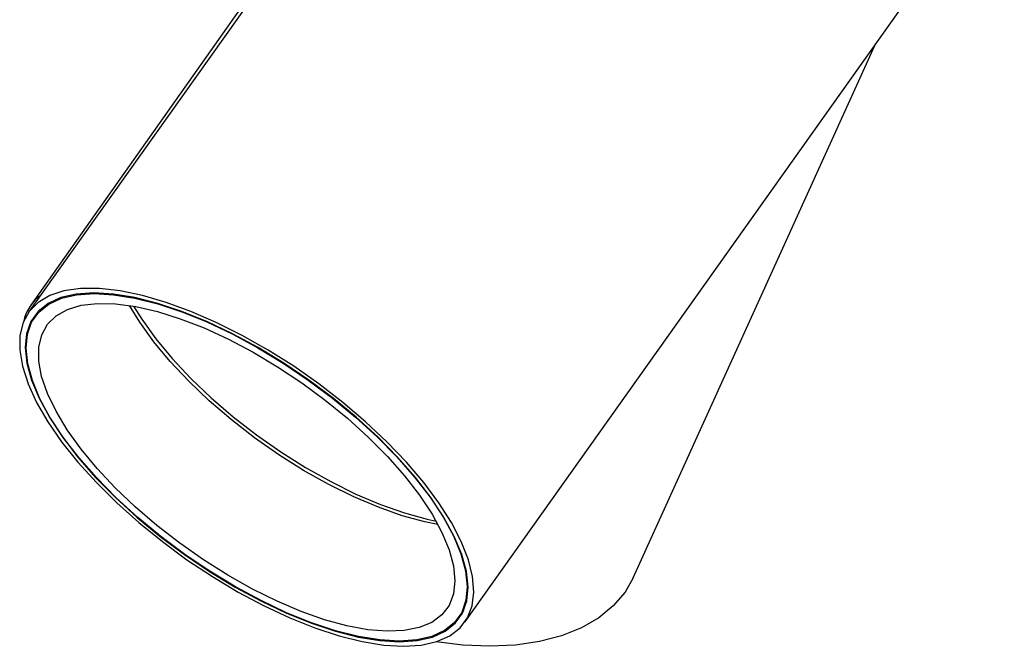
# Model space of a CAD drawing. Header units: millimetres. Extents: x 400 to 959, y 388 to 588.
# Tile 7 of 8: x 939 to 959, y 388 to 401. Entities that reach past the tile are written whole.
import ezdxf

# ---------------------------------------------------------------- set-up
doc = ezdxf.new("R2010")
doc.units = ezdxf.units.MM

msp = doc.modelspace()

# ---------------------------------------------------------------- linework, layer by layer
at = {"color": 7, "linetype": 'Continuous', "lineweight": 25}
for p, q in [((949.721, 410.401), (938.989, 395.301)), ((947.005, 406.739), (939.036, 395.446)), ((947.956, 388.929), (959.046, 404.534)), ((951.416, 389.842), (956.385, 400.789)), ((939.23, 395.363), (939.12, 395.208)), ((947.825, 389.021), (947.936, 389.176))]:
    msp.add_line(p, q, dxfattribs=at)
at = {"color": 7, "linetype": 'Continuous', "lineweight": 25, "flags": 128}
for points in [[(946.698, 388.434), (947.062, 388.458), (947.379, 388.53), (947.646, 388.648), (947.858, 388.812), (948.012, 389.019), (948.108, 389.266), (948.143, 389.55), (948.117, 389.867), (948.031, 390.214), (947.885, 390.586), (947.682, 390.977), (947.424, 391.384), (947.114, 391.8), (946.757, 392.22), (946.357, 392.638), (945.919, 393.05), (945.45, 393.45), (944.955, 393.832), (944.44, 394.192), (943.913, 394.525), (943.38, 394.826), (942.848, 395.092), (942.325, 395.319), (941.816, 395.505), (941.329, 395.646), (940.87, 395.741), (940.445, 395.789), (940.059, 395.789), (939.718, 395.741), (939.426, 395.646), (939.187, 395.505), (939.003, 395.319), (938.878, 395.092), (938.812, 394.826), (938.808, 394.525), (938.864, 394.192), (938.98, 393.832), (939.155, 393.45), (939.386, 393.05), (939.67, 392.638), (940.004, 392.22), (940.383, 391.8), (940.803, 391.384), (941.257, 390.977), (941.74, 390.586), (942.246, 390.214), (942.768, 389.867), (943.298, 389.55), (943.832, 389.266), (944.36, 389.019), (944.877, 388.812), (945.376, 388.648), (945.849, 388.53), (946.292, 388.458), (946.698, 388.434)], [(946.616, 388.528), (946.977, 388.552), (947.291, 388.625), (947.552, 388.744), (947.759, 388.91), (947.908, 389.118), (947.997, 389.367), (948.024, 389.653), (947.99, 389.973), (947.895, 390.321), (947.74, 390.694), (947.528, 391.086), (947.26, 391.492), (946.942, 391.906), (946.576, 392.323), (946.168, 392.738), (945.725, 393.143), (945.25, 393.535), (944.752, 393.908), (944.236, 394.257), (943.71, 394.576), (943.18, 394.862), (942.655, 395.111), (942.141, 395.32), (941.645, 395.485), (941.173, 395.605), (940.733, 395.677), (940.329, 395.701), (939.968, 395.677), (939.655, 395.605), (939.393, 395.485), (939.186, 395.32), (939.037, 395.111), (938.949, 394.862), (938.921, 394.576), (938.955, 394.257), (939.05, 393.908), (939.205, 393.535), (939.418, 393.143), (939.685, 392.738), (940.004, 392.323), (940.369, 391.906), (940.777, 391.492), (941.221, 391.086), (941.695, 390.694), (942.194, 390.321), (942.709, 389.973), (943.236, 389.653), (943.765, 389.367), (944.29, 389.118), (944.804, 388.91), (945.301, 388.744), (945.772, 388.625), (946.213, 388.552), (946.616, 388.528)], [(947.509, 391.095), (947.722, 390.704), (947.877, 390.333), (947.972, 389.985), (948.007, 389.666), (947.98, 389.381), (947.893, 389.132), (947.745, 388.924), (947.54, 388.759), (947.28, 388.639), (946.968, 388.566), (946.609, 388.541), (946.208, 388.565), (945.77, 388.636), (945.3, 388.755), (944.806, 388.919), (944.294, 389.126), (943.771, 389.374), (943.243, 389.659), (942.719, 389.977), (942.205, 390.323), (941.708, 390.694), (941.235, 391.085), (940.792, 391.489), (940.386, 391.902), (940.021, 392.317), (939.703, 392.73), (939.436, 393.134), (939.223, 393.525), (939.068, 393.897), (938.973, 394.244), (938.938, 394.563), (938.965, 394.849), (939.052, 395.097), (939.2, 395.306), (939.405, 395.471), (939.665, 395.59), (939.977, 395.663), (940.336, 395.688), (940.737, 395.664), (941.176, 395.593), (941.645, 395.474), (942.139, 395.31), (942.651, 395.103), (943.175, 394.856), (943.702, 394.571), (944.226, 394.253), (944.74, 393.906), (945.237, 393.535), (945.71, 393.145), (946.153, 392.741), (946.559, 392.328), (946.924, 391.912), (947.242, 391.5), (947.509, 391.095)], [(947.283, 391.152), (947.486, 390.777), (947.634, 390.42), (947.723, 390.087), (947.752, 389.783), (947.722, 389.511), (947.632, 389.276), (947.483, 389.08), (947.278, 388.927), (947.019, 388.819), (946.711, 388.758), (946.358, 388.743), (945.963, 388.776), (945.534, 388.855), (945.076, 388.981), (944.596, 389.15), (944.099, 389.361), (943.594, 389.61), (943.087, 389.895), (942.586, 390.211), (942.097, 390.554), (941.627, 390.918), (941.184, 391.3), (940.772, 391.692), (940.398, 392.091), (940.068, 392.49), (939.785, 392.884), (939.554, 393.267), (939.378, 393.634), (939.259, 393.979), (939.2, 394.298), (939.201, 394.587), (939.261, 394.841), (939.381, 395.057), (939.558, 395.231), (939.79, 395.362), (940.074, 395.447), (940.405, 395.485), (940.78, 395.476), (941.192, 395.42), (941.637, 395.317), (942.107, 395.17), (942.596, 394.979), (943.098, 394.748), (943.605, 394.481), (944.11, 394.18), (944.606, 393.85), (945.086, 393.496), (945.543, 393.122), (945.972, 392.735), (946.365, 392.338), (946.718, 391.938), (947.025, 391.541), (947.283, 391.152)], [(951.416, 389.842), (951.25, 389.55), (951.009, 389.266), (950.709, 389.019), (950.352, 388.812), (949.944, 388.648), (949.49, 388.53), (948.996, 388.458), (948.468, 388.434)], [(948.468, 388.434), (947.913, 388.458), (947.366, 388.526)]]:
    msp.add_lwpolyline(points, dxfattribs=at)
at = {"color": 8, "linetype": 'Continuous', "lineweight": 25, "flags": 128}
for points in [[(947.405, 390.937), (947.138, 390.991), (946.671, 391.119), (946.181, 391.292), (945.675, 391.507), (945.16, 391.761), (944.643, 392.052), (944.132, 392.374), (943.634, 392.723), (943.155, 393.095), (942.702, 393.484), (942.282, 393.884), (941.901, 394.291), (941.564, 394.697), (941.276, 395.099), (941.067, 395.441)], [(941.15, 395.427), (941.317, 395.159), (941.605, 394.757), (941.942, 394.35), (942.324, 393.943), (942.743, 393.543), (943.196, 393.154), (943.675, 392.782), (944.174, 392.432), (944.685, 392.11), (945.202, 391.82), (945.718, 391.565), (946.224, 391.35), (946.714, 391.177), (947.181, 391.049), (947.365, 391.01)]]:
    msp.add_lwpolyline(points, dxfattribs=at)
at = {"color": 7, "linetype": 'Continuous', "lineweight": 25}
msp.add_arc((939.838, 394.879), 0.982, 127.1292, 166.5403, dxfattribs=at)

doc.saveas('drawing.dxf')
